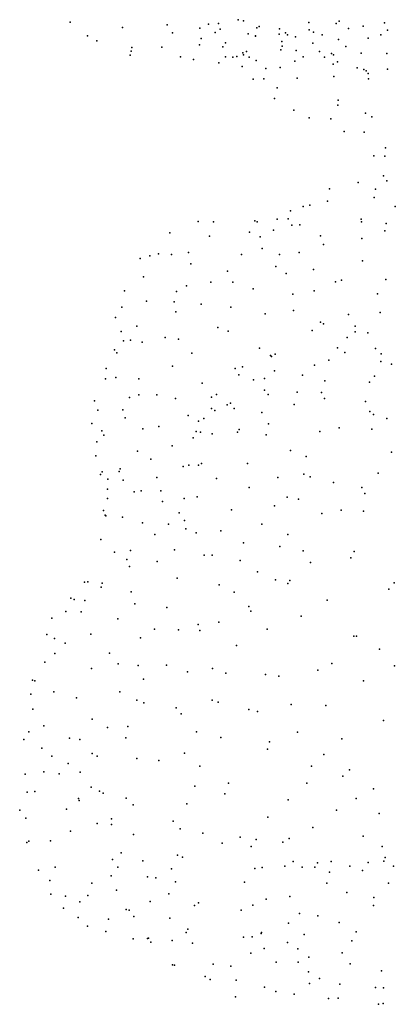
# Model space of a CAD drawing. Header units: metres. Extents: x -25 to 25, y -27.7 to 27.8.
# Tile 133 of 209: x 10.8 to 13.4, y -27.7 to -20.8. Entities that reach past the tile are written whole.
import ezdxf

# ---------------------------------------------------------------- set-up
doc = ezdxf.new("R2010")
doc.units = ezdxf.units.M

msp = doc.modelspace()

# ---------------------------------------------------------------- linework, layer by layer
for p in [(11.1496, -20.8282, 0.6266), (11.5185, -20.8656, -0.0899), (11.8328, -20.8478, -5.551), (12.0631, -20.8699, -4.9562), (12.1242, -20.842, -0.9846), (12.1947, -20.8371, -4.7841), (12.3349, -20.8109, -3.7049), (12.3706, -20.8198, 1.107), (12.4653, -20.869, -4.3847), (12.482, -20.8595, -1.0832), (12.6263, -20.8752, -4.5558), (12.8326, -20.8308, -1.0396), (13.0248, -20.8368, -4.5547), (13.0459, -20.8222, -5.0932), (13.1111, -20.8738, -7.1697), (13.2152, -20.8568, 0.5234), (13.3651, -20.8332, -5.1433), (11.2721, -20.9251, 0.1621), (11.8722, -20.9023, -5.2936), (12.0721, -20.9442, -0.6946), (12.1709, -20.9009, -5.9285), (12.207, -20.8788, -6.4343), (12.4042, -20.9106, -3.946), (12.4569, -20.924, -4.1533), (12.4573, -20.9275, -4.874), (12.6225, -20.912, 0.9305), (12.6681, -20.9031, -4.9108), (12.6812, -20.918, -3.3608), (12.737, -20.9328, -7.0774), (12.835, -20.8832, -2.8998), (12.8639, -20.8997, -5.1684), (12.9258, -20.9165, 0.7342), (13.2514, -20.942, -2.5879), (13.3402, -20.9165, -4.1585), (13.3874, -20.8852, -0.8452), (11.338, -20.9607, 0.6451), (11.5849, -21.0064, 0.7388), (11.7954, -21.0036, 0.8198), (12.0622, -20.9886, -0.3581), (12.2254, -21.0028, -5.1422), (12.2436, -20.9737, -5.739), (12.6409, -20.9649, -4.2831), (12.6449, -20.9972, -0.8507), (12.8594, -20.9767, -0.7903), (13.0405, -20.9496, -4.2977), (13.0927, -21.0004, -0.6207), (11.5721, -21.0611, 0.4334), (11.5797, -21.0328, 0.1562), (11.9268, -21.0717, 0.6165), (12.2441, -21.072, -0.2088), (12.297, -21.074, -6.3034), (12.3252, -21.0708, -6.0794), (12.3666, -21.0452, -5.5791), (12.3706, -21.0581, -6.6618), (12.3931, -21.0354, -5.3455), (12.4126, -21.0742, -0.5184), (12.6344, -21.0234, 0.7441), (12.7426, -21.0285, -3.6194), (12.7917, -21.0731, -0.3944), (12.9062, -21.0361, -5.4356), (12.9428, -21.0743, -3.8429), (12.9923, -21.0487, 0.267), (13.0054, -21.0576, -0.2944), (13.2014, -21.0475, -0.151), (13.3828, -21.0497, -3.8946), (12.0191, -21.0902, 0.183), (12.1976, -21.1151, 0.509), (12.3623, -21.1402, 0.0301), (12.4619, -21.0972, -0.2663), (12.631, -21.1471, 0.1291), (12.7343, -21.1023, -0.1364), (13.0047, -21.1245, -3.2602), (13.0343, -21.1082, -3.0264), (13.173, -21.1491, -5.5324), (12.5301, -21.1546, 0.3296), (13.0075, -21.2108, -7.0288), (13.2191, -21.1608, -3.5997), (13.2362, -21.1703, -7.1557), (13.2497, -21.1904, -2.9229), (13.3861, -21.1605, -5.5396), (12.4396, -21.2306, -6.1978), (12.5153, -21.2276, -6.639), (12.6086, -21.2916, -5.8908), (12.7507, -21.2238, -5.6638), (13.2525, -21.2279, -3.3486), (12.5891, -21.3669, -6.4283), (13.0361, -21.4135, -6.875), (13.0385, -21.3789, -5.7567), (12.7274, -21.4492, -6.1261), (13.2316, -21.4702, -7.0346), (13.2765, -21.495, -5.9214), (12.834, -21.5031, -6.3689), (12.9865, -21.5089, -6.0279), (13.08, -21.598, -6.5061), (13.2219, -21.602, -6.1565), (13.2912, -21.7702, -6.6924), (13.3669, -21.7723, -7.1092), (13.372, -21.714, -6.2786), (13.3573, -21.9101, -3.3553), (13.1802, -21.9587, -3.2491), (13.3807, -21.945, -3.5625), (12.977, -22.0016, -3.3541), (13.3016, -22.0038, -2.9384), (12.8386, -22.117, -3.6738), (12.9648, -22.0889, -2.9867), (13.2936, -22.0627, -3.8582), (12.702, -22.1584, -3.3644), (12.7922, -22.1263, -3.1359), (13.4417, -22.127, -4.061), (12.0529, -22.2327, -4.5417), (12.1591, -22.2341, -4.1582), (12.4517, -22.2281, -4.1467), (12.4671, -22.2353, -4.5188), (12.6093, -22.216, -3.5896), (12.6861, -22.2127, -3.7995), (12.7133, -22.2579, -2.9664), (12.7681, -22.2559, -4.1983), (13.2003, -22.2152, -2.6736), (13.2032, -22.2343, -4.1439), (13.3763, -22.2457, -4.3952), (11.8524, -22.3122, -4.4055), (12.4147, -22.3082, -3.6287), (12.5822, -22.2927, -4.7066), (13.3667, -22.2978, -2.5698), (12.1313, -22.3354, -4.8887), (12.4883, -22.3396, -3.3468), (12.9141, -22.3345, -2.6647), (12.9361, -22.3948, -4.7979), (13.2053, -22.3512, -4.4599), (11.7734, -22.4601, -4.0226), (11.864, -22.4653, -4.9074), (11.9847, -22.4507, -3.7296), (12.3575, -22.4639, -5.1293), (12.5035, -22.4219, -3.0453), (12.6246, -22.4645, -2.7958), (12.7643, -22.4498, -5.0856), (11.6443, -22.4938, -4.4696), (11.7124, -22.4751, -4.721), (12.0008, -22.5303, -5.0912), (13.2107, -22.5101, -5.1), (12.259, -22.5813, -5.279), (12.5984, -22.5503, -5.3016), (12.6715, -22.5996, -2.6399), (12.8661, -22.5713, -5.2978), (11.6678, -22.6223, -3.8914), (12.1413, -22.6587, -5.4455), (12.2961, -22.6587, -5.6745), (13.0206, -22.6583, -2.4555), (13.0614, -22.6448, -5.4046), (13.3742, -22.6399, -5.3543), (11.5318, -22.7219, -4.1986), (11.8984, -22.7261, -3.5036), (11.9698, -22.685, -5.3061), (12.4396, -22.7063, -2.8959), (12.7198, -22.744, -5.7733), (12.8705, -22.7208, -5.6067), (13.3151, -22.7418, -5.5349), (11.6888, -22.7925, -5.0526), (11.8839, -22.7984, -5.6775), (12.0727, -22.8148, -3.3351), (11.5143, -22.8351, -4.6564), (11.8942, -22.868, -6.013), (12.2834, -22.8354, -6.1934), (12.5246, -22.8834, -6.2036), (12.7238, -22.8594, -6.0288), (13.1117, -22.8868, -2.4384), (13.334, -22.8729, -5.7283), (11.4703, -22.9093, -4.3961), (12.9137, -22.9417, -2.4844), (12.9346, -22.9527, -5.988), (11.5095, -23.0071, -4.0138), (11.6199, -22.9702, -5.3259), (12.1914, -22.9786, -3.2182), (12.2635, -23.0046, -6.3647), (12.8556, -23.0005, -8.0278), (13.1584, -23.0093, -5.953), (13.1591, -22.969, -7.6971), (13.2488, -23.017, -8.0091), (11.5257, -23.0737, -5.4923), (11.5759, -23.0672, -5.8361), (11.6581, -23.0832, -6.0353), (11.8195, -23.0494, -6.1803), (11.9131, -23.0602, -3.3934), (13.1027, -23.0505, -7.43), (11.4617, -23.1366, -4.4177), (11.4795, -23.1567, -5.0633), (12.0069, -23.1605, -6.4089), (12.485, -23.1236, -7.8508), (13.0352, -23.1222, -2.5096), (13.0865, -23.1562, -8.3157), (13.3018, -23.1259, -8.2138), (12.5608, -23.177, -2.8439), (12.5685, -23.183, -6.4427), (12.5958, -23.1674, -8.1878), (12.9741, -23.2085, -6.2482), (13.3389, -23.2188, -6.0906), (13.3419, -23.1646, -2.5067), (11.4042, -23.2685, -5.7456), (11.8708, -23.2506, -3.4724), (12.3122, -23.2682, -7.775), (12.3651, -23.2559, -8.0054), (12.5897, -23.2849, -7.1968), (12.8715, -23.2438, -7.1638), (13.4142, -23.2365, -7.3064), (11.4, -23.3404, -4.9807), (11.4718, -23.3315, -4.5173), (11.6347, -23.3397, -6.2746), (12.08, -23.3712, -3.3995), (12.3384, -23.3131, -6.5706), (12.4419, -23.3485, -8.2424), (12.5192, -23.3373, -3.0313), (12.7885, -23.3157, -8.455), (12.9457, -23.3556, -6.4481), (13.2603, -23.3638, -6.2625), (13.2953, -23.3214, -8.4279), (12.5188, -23.42, -7.04), (12.7495, -23.4349, -6.8842), (12.9216, -23.4372, -8.5714), (11.3212, -23.496, -5.7374), (11.5682, -23.4728, -4.2026), (11.6349, -23.4523, -3.9959), (11.7601, -23.4523, -3.7567), (11.8911, -23.4781, -6.5953), (12.1452, -23.4698, -6.7076), (12.1801, -23.4513, -7.7443), (12.2802, -23.5111, -7.0432), (12.5443, -23.4517, -8.4296), (12.9417, -23.4788, -6.7677), (13.2319, -23.4998, -8.5957), (11.3451, -23.5612, -5.0351), (11.5216, -23.5586, -4.4456), (12.146, -23.5496, -7.4162), (12.17, -23.5641, -7.9803), (12.2554, -23.5249, -8.1688), (12.3056, -23.5507, -3.403), (12.5003, -23.5781, -3.2701), (12.7289, -23.5215, -3.0001), (13.2631, -23.5696, -2.7987), (11.5386, -23.6156, -6.3244), (11.9823, -23.5984, -6.846), (12.055, -23.6398, -7.1132), (12.0925, -23.6204, -3.6307), (13.2888, -23.593, -6.6167), (13.3813, -23.6208, -6.8133), (11.3028, -23.6551, -5.3621), (11.3733, -23.7073, -6.0966), (11.6619, -23.6927, -6.592), (11.775, -23.6765, -4.0788), (12.0382, -23.7123, -7.5066), (12.0682, -23.7162, -7.8204), (12.329, -23.717, -3.5754), (12.3407, -23.6972, -8.4328), (12.5477, -23.6572, -8.5747), (12.9089, -23.7111, -3.0368), (13.0458, -23.6869, -8.7252), (13.276, -23.6959, -8.7077), (11.3371, -23.7848, -5.1563), (11.3862, -23.737, -4.8949), (12.0158, -23.7565, -3.9041), (12.1516, -23.7291, -8.1367), (12.5314, -23.7348, -3.411), (11.6245, -23.8501, -4.4549), (11.8688, -23.813, -7.0756), (12.7034, -23.8447, -8.749), (13.4158, -23.8577, -8.7919), (11.3315, -23.8822, -5.8562), (11.7192, -23.9074, -6.9366), (12.8127, -23.8871, -3.2887), (11.3757, -23.9955, -6.029), (11.4944, -23.9922, -4.91), (11.5018, -23.9744, -6.5262), (11.9452, -23.9573, -7.4824), (11.987, -23.9478, -7.7166), (12.0533, -23.9479, -4.1183), (12.0757, -23.936, -8.2063), (12.3989, -23.9361, -3.8763), (11.3642, -24.0155, -5.6942), (11.4149, -24.0465, -5.3267), (11.5235, -24.0555, -6.7198), (11.7598, -24.0356, -7.1333), (12.182, -24.0426, -8.5094), (12.6143, -24.0365, -3.8518), (12.798, -24.0114, -3.4861), (12.8419, -24.0321, -8.85), (13.3198, -24.0061, -3.0848), (11.412, -24.117, -6.309), (11.6505, -24.13, -4.764), (11.7878, -24.1305, -4.5586), (12.4104, -24.1064, -4.1244), (13.007, -24.0701, -3.3265), (13.2047, -24.1051, -8.9257), (11.4135, -24.1837, -5.8503), (11.6018, -24.136, -6.9786), (11.8008, -24.2043, -7.3475), (11.9524, -24.1834, -7.7053), (12.0438, -24.171, -8.3581), (12.6797, -24.1734, -8.8552), (12.7587, -24.1885, -3.9283), (13.2261, -24.1486, -3.2662), (11.385, -24.2687, -6.4713), (12.2871, -24.2634, -4.344), (12.591, -24.2345, -4.1339), (13.0607, -24.2648, -3.6482), (13.2181, -24.2738, -3.5079), (11.3958, -24.3013, -6.1976), (11.4022, -24.3048, -6.7124), (11.5196, -24.3158, -5.6212), (11.9172, -24.2855, -4.6886), (11.9557, -24.3385, -7.8604), (12.9243, -24.2895, -3.8373), (11.6588, -24.3551, -7.223), (11.8426, -24.3641, -5.004), (11.9656, -24.3961, -8.1377), (12.2128, -24.412, -4.6146), (12.5011, -24.3638, -4.3075), (11.3656, -24.4731, -6.3323), (11.7464, -24.4376, -5.2793), (12.038, -24.4258, -4.8543), (12.685, -24.4377, -4.1309), (11.575, -24.5489, -7.3149), (11.8849, -24.546, -7.9492), (12.3711, -24.4949, -8.7749), (12.6284, -24.522, -8.8753), (11.463, -24.5625, -7.1285), (11.5491, -24.6133, -5.7735), (12.0933, -24.5823, -5.0608), (12.1503, -24.5836, -8.5617), (12.3469, -24.6204, -4.8141), (12.7929, -24.5531, -3.9692), (13.128, -24.601, -3.6913), (13.1525, -24.5563, -8.9936), (11.5679, -24.6629, -7.7002), (11.7634, -24.6264, -5.4415), (12.8433, -24.6353, -8.9393), (11.9031, -24.7455, -8.2959), (12.4706, -24.7009, -8.7806), (12.5969, -24.7572, -4.0731), (11.2516, -24.7722, -7.214), (11.2752, -24.7711, -7.4274), (11.369, -24.8092, -7.8177), (11.3744, -24.7796, -6.2209), (12.1989, -24.7919, -5.0352), (12.6829, -24.7817, -8.851), (12.6972, -24.761, -3.883), (13.3953, -24.8226, -8.9424), (13.4328, -24.7785, -3.5439), (11.1545, -24.8853, -6.9896), (11.1785, -24.8943, -7.5984), (11.5806, -24.8414, -5.7942), (12.3055, -24.843, -4.8324), (11.2539, -24.9027, -6.4721), (11.6059, -24.9262, -8.2964), (11.8307, -24.9505, -5.5106), (12.4097, -24.9437, -8.6638), (12.9606, -24.8995, -8.8932), (11.0211, -25.0257, -7.2463), (11.1192, -24.9788, -6.7666), (11.2267, -24.9809, -7.8954), (11.486, -25.0302, -5.8676), (12.4238, -24.9776, -4.1579), (12.7783, -25.0133, -3.6444), (11.7436, -25.104, -8.5222), (12.052, -25.0706, -4.9523), (12.198, -25.0549, -4.6397), (12.5373, -25.1042, -3.8426), (10.9855, -25.1424, -7.5288), (10.9862, -25.1422, -6.851), (11.0398, -25.1698, -6.5404), (11.2949, -25.1399, -8.167), (11.6457, -25.165, -5.585), (11.9141, -25.1085, -5.2284), (12.0642, -25.1137, -8.5832), (13.1488, -25.1528, -3.4974), (13.1685, -25.1529, -8.8255), (11.1142, -25.2022, -7.9054), (12.3231, -25.2201, -4.1772), (13.3291, -25.2452, -3.4375), (11.0422, -25.2757, -6.2766), (11.426, -25.2731, -8.3813), (10.9705, -25.3357, -7.6446), (11.2991, -25.3803, -5.7358), (11.4877, -25.3486, -5.5487), (11.6296, -25.3592, -5.3523), (11.8277, -25.3575, -4.9), (12.1527, -25.3813, -4.3345), (12.9941, -25.3455, -8.7934), (13.4364, -25.3631, -8.8546), (11.9771, -25.4045, -8.6873), (12.246, -25.4149, -8.6972), (12.5276, -25.4236, -3.797), (12.6217, -25.4358, -8.7241), (12.8961, -25.3932, -3.542), (10.8852, -25.4626, -6.9436), (10.9, -25.4673, -7.3705), (11.6665, -25.4558, -5.1473), (13.2177, -25.4672, -8.8955), (10.8733, -25.562, -6.7387), (11.0347, -25.5463, -5.9994), (11.1952, -25.5875, -5.7044), (11.5, -25.5455, -5.3157), (11.6204, -25.6045, -8.6116), (11.6685, -25.6226, -4.9284), (11.8965, -25.659, -8.7487), (12.1509, -25.6051, -8.7741), (12.1934, -25.6179, -4.1686), (12.7073, -25.6342, -3.6376), (12.951, -25.6427, -8.9599), (10.8874, -25.6678, -7.0746), (11.9327, -25.6997, -4.5125), (12.4098, -25.6693, -8.8003), (12.4691, -25.6834, -3.8342), (10.9641, -25.7839, -7.4241), (11.3037, -25.7378, -8.318), (11.4127, -25.7958, -5.2059), (11.5556, -25.7898, -4.9892), (13.3591, -25.7465, -3.4309), (10.8576, -25.827, -6.3587), (12.0413, -25.8262, -4.343), (12.2117, -25.8666, -8.8383), (12.7523, -25.8305, -8.9925), (10.8241, -25.8807, -6.6171), (11.1444, -25.8714, -5.6282), (11.2189, -25.8805, -8.1433), (11.5421, -25.8703, -8.5921), (12.5547, -25.8964, -3.7444), (13.0636, -25.8762, -3.5159), (10.9497, -25.9414, -5.9932), (11.0196, -25.9981, -7.4174), (11.305, -25.9788, -5.3345), (11.3405, -25.9983, -8.3438), (11.955, -25.9763, -8.8202), (12.5412, -25.9493, -8.9281), (12.9389, -25.9867, -9.1242), (11.1353, -26.0511, -7.6892), (11.6207, -26.016, -4.842), (11.7737, -26.0285, -4.6738), (12.0626, -26.0696, -4.3784), (12.8507, -26.0681, -3.5969), (10.8328, -26.1255, -6.3675), (10.9642, -26.1095, -7.2455), (11.0733, -26.1235, -5.7718), (11.2209, -26.1104, -5.477), (13.0726, -26.1396, -9.1785), (13.1191, -26.0954, -3.5547), (12.0286, -26.2099, -8.8414), (12.2665, -26.1896, -8.8814), (12.8175, -26.1888, -9.0706), (10.8462, -26.2528, -6.9801), (10.9014, -26.2474, -6.1381), (11.2967, -26.2172, -8.1083), (11.3564, -26.2458, -5.2308), (11.3832, -26.2582, -8.3443), (12.2406, -26.2636, -4.1906), (13.288, -26.2297, -9.2104), (11.2078, -26.2974, -7.5985), (11.2124, -26.3113, -5.5725), (11.5442, -26.2932, -8.5469), (11.5931, -26.3412, -4.9396), (11.9714, -26.3336, -4.6112), (12.6856, -26.3057, -3.7739), (13.1652, -26.2961, -3.6468), (10.7939, -26.3786, -6.7535), (11.1249, -26.3728, -5.7725), (13.0272, -26.3781, -9.0923), (13.3276, -26.4021, -3.7363), (10.8364, -26.4355, -6.4425), (11.3396, -26.4724, -7.9971), (11.4412, -26.4805, -8.3152), (11.4419, -26.4404, -5.2199), (11.8763, -26.4556, -8.7598), (12.5428, -26.4288, -3.9544), (11.1532, -26.5273, -7.4119), (11.5971, -26.5507, -5.1031), (11.9256, -26.5104, -4.7321), (12.0852, -26.54, -8.8042), (12.8593, -26.5001, -3.8389), (13.2154, -26.562, -9.0286), (10.845, -26.6066, -6.63), (10.8585, -26.5971, -6.8707), (11.012, -26.5941, -6.1359), (12.2211, -26.6123, -4.691), (12.347, -26.5686, -8.8371), (12.4616, -26.5863, -4.3706), (12.6479, -26.6034, -8.8953), (12.6935, -26.5789, -4.0099), (11.5102, -26.68, -5.4784), (11.9066, -26.6956, -8.6818), (12.4247, -26.6343, -4.6265), (13.3481, -26.6355, -4.0399), (11.447, -26.7263, -8.0841), (11.661, -26.7366, -5.2945), (11.9423, -26.7105, -4.9257), (12.7213, -26.7412, -4.3801), (12.8932, -26.75, -4.9206), (12.9885, -26.7394, -4.124), (13.2494, -26.7485, -8.8968), (13.3604, -26.7375, -4.2391), (13.3709, -26.7119, -5.2617), (10.9258, -26.8014, -6.505), (11.0441, -26.7814, -6.2536), (11.4867, -26.7802, -5.7338), (11.8641, -26.7924, -5.1386), (12.4511, -26.7891, -4.9953), (12.5032, -26.7821, -8.785), (12.6628, -26.7724, -5.0519), (12.7847, -26.78, -8.846), (12.8732, -26.7809, -4.6984), (12.9775, -26.8149, -4.3458), (13.1222, -26.7737, -5.2299), (13.2111, -26.8031, -4.7463), (13.4281, -26.774, -4.4479), (11.0065, -26.8737, -7.0157), (11.3015, -26.8939, -7.3343), (11.4381, -26.8421, -7.6591), (11.6945, -26.8486, -5.5932), (11.7526, -26.8549, -8.4835), (11.893, -26.8838, -5.4095), (12.3797, -26.8871, -5.2178), (12.9596, -26.8922, -8.8037), (13.3938, -26.892, -5.4601), (11.0127, -26.9706, -6.8157), (11.4759, -26.9417, -6.0369), (11.8462, -26.9685, -5.8016), (13.099, -26.9579, -5.3683), (11.1172, -26.9845, -6.4012), (11.2168, -27.0248, -7.0976), (11.2745, -26.9801, -6.2155), (11.7133, -27.0233, -8.3003), (12.0544, -27.031, -5.7429), (12.4364, -27.0479, -8.6019), (12.5314, -27.0051, -5.3829), (12.6983, -26.987, -8.6935), (13.2891, -26.9951, -8.6437), (11.1037, -27.0693, -6.6314), (11.5438, -27.0782, -7.5649), (11.5654, -27.0838, -6.2023), (12.0259, -27.0507, -8.5122), (12.3549, -27.0823, -5.601), (12.7673, -27.1074, -5.4811), (13.2882, -27.0502, -5.5524), (11.2064, -27.1349, -6.882), (11.4207, -27.1464, -7.1339), (11.5991, -27.1289, -7.8917), (11.8525, -27.1399, -6.2637), (12.6878, -27.1751, -8.5259), (12.896, -27.1243, -8.5849), (13.0453, -27.1711, -5.5734), (11.2728, -27.1959, -6.6311), (11.4008, -27.2334, -6.8562), (11.9679, -27.2417, -6.4749), (11.9787, -27.2176, -8.3196), (12.4965, -27.2471, -5.8423), (12.4991, -27.2407, -8.4435), (12.7982, -27.2543, -5.6919), (13.1665, -27.2351, -8.3416), (11.5927, -27.2856, -6.7453), (11.6949, -27.2839, -7.5018), (11.7031, -27.2813, -7.7574), (11.7184, -27.3083, -7.2887), (11.8684, -27.2968, -8.118), (12.0131, -27.3152, -6.7656), (12.3724, -27.2725, -6.469), (12.4326, -27.2717, -6.2209), (12.6826, -27.31, -6.0388), (13.1354, -27.2982, -5.9667), (12.4227, -27.3864, -8.2771), (12.5181, -27.3526, -6.6227), (12.7549, -27.3554, -6.3578), (13.0666, -27.3834, -6.2015), (12.1576, -27.4627, -8.0938), (12.6012, -27.4495, -8.1761), (12.7577, -27.4486, -6.5793), (12.8311, -27.4132, -8.1646), (13.1228, -27.4604, -7.8602), (11.8717, -27.4675, -7.4596), (11.8852, -27.4698, -7.6838), (12.2827, -27.4789, -6.9087), (12.8292, -27.5169, -7.9083), (13.345, -27.5108, -7.6645), (12.1002, -27.5516, -7.8508), (12.1373, -27.5711, -7.1172), (12.3201, -27.576, -7.9348), (12.836, -27.6007, -6.7957), (12.9071, -27.5646, -7.714), (12.5202, -27.6255, -7.0918), (12.5992, -27.6552, -7.7203), (13.0505, -27.6038, -7.5433), (13.3014, -27.6287, -6.5092), (13.3588, -27.6312, -7.4646), (12.3144, -27.6932, -7.5409), (12.7289, -27.6743, -7.2026), (12.9708, -27.7062, -7.1864), (13.0398, -27.7032, -6.8096), (13.3561, -27.7417, -7.1675), (13.3241, -27.7464, -6.8212)]:
    msp.add_point(p)

doc.saveas('drawing.dxf')
